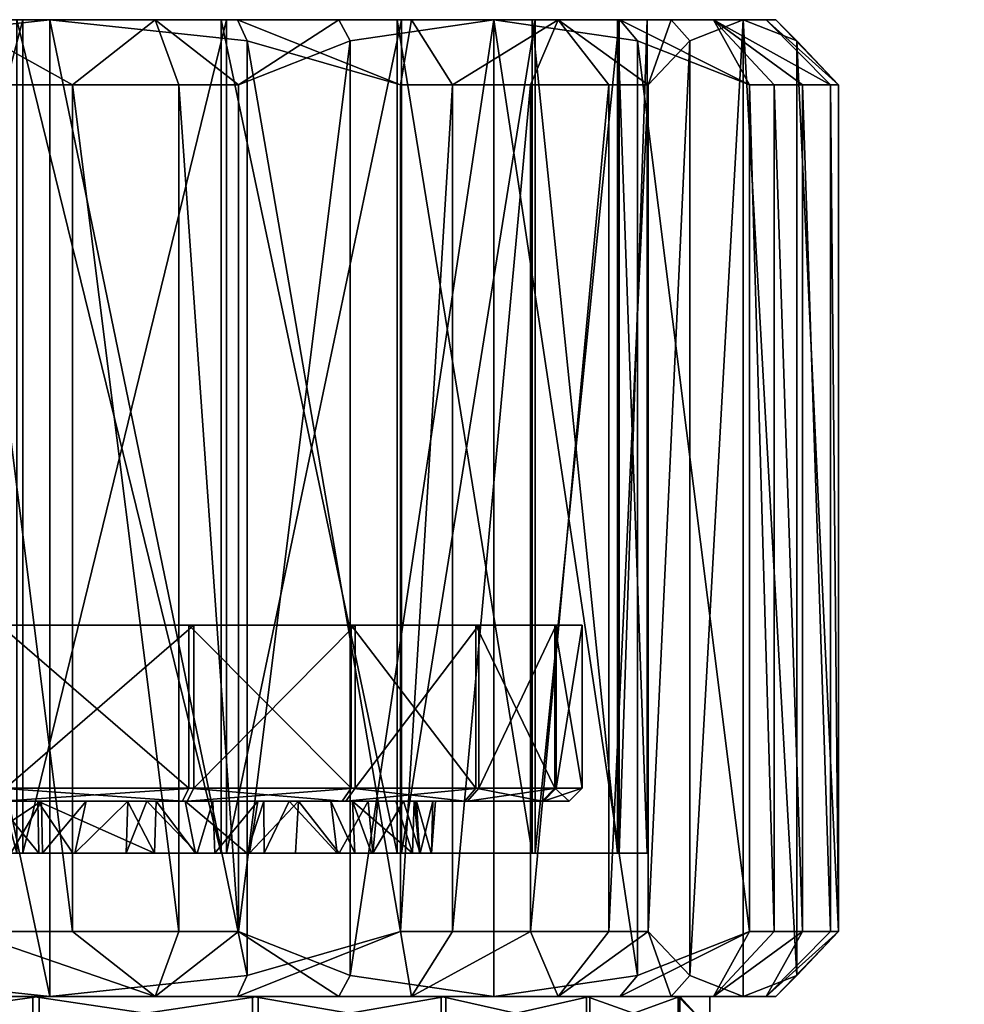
# Model space of a CAD drawing. Extents: x -0.145 to 0.145, y -0.151 to -0.001.
# Tile 28 of 80: x -0.072 to -0.057, y -0.016 to -0.001. Entities that reach past the tile are written whole.
import ezdxf

# ---------------------------------------------------------------- set-up
doc = ezdxf.new("R2010")
doc.units = 0
doc.layers.add('mesh', color=7, linetype='CONTINUOUS')

msp = doc.modelspace()

# ---------------------------------------------------------------- meshes
at = {"layer": 'mesh'}
mesh = msp.add_polyface(dxfattribs=at)
corners = [(-0.070109, -0.01005, 0.050076), (-0.075034, -0.01005, 0.057159), (-0.076808, -0.01005, 0.051845), (-0.071927, -0.01005, 0.056761), (-0.069028, -0.01005, 0.055573), (-0.068292, -0.01005, 0.04339), (-0.073173, -0.01005, 0.038473), (-0.081689, -0.01005, 0.046928), (-0.079872, -0.01005, 0.040242), (-0.074186, -0.015427, 0.060461), (-0.076544, -0.01475, 0.061083), (-0.076544, -0.00175, 0.061083), (-0.074263, -0.001089, 0.060481), (-0.071161, -0.00075, 0.059662), (-0.071161, -0.01575, 0.059662), (-0.068135, -0.001073, 0.058863), (-0.068135, -0.015427, 0.058863), (-0.075794, -0.001073, 0.029857), (-0.073437, -0.01475, 0.029235), (-0.073437, -0.00175, 0.029235), (-0.07882, -0.00075, 0.030656), (-0.075794, -0.015427, 0.029857), (-0.075038, -0.013551, 0.058159), (-0.075038, -0.00075, 0.058159), (-0.078401, -0.00075, 0.057704), (-0.071671, -0.013551, 0.057728), (-0.071671, -0.00075, 0.057728), (-0.068531, -0.013551, 0.056441), (-0.068531, -0.00075, 0.056441), (-0.07158, -0.013551, 0.032614), (-0.07158, -0.00075, 0.032614), (-0.06845, -0.00075, 0.033924), (-0.074943, -0.013551, 0.032159), (-0.074943, -0.00075, 0.032159), (-0.078309, -0.013551, 0.03259), (-0.078309, -0.00075, 0.03259), (-0.072609, -0.00075, 0.030349), (-0.075777, -0.00075, 0.03018), (-0.081449, -0.00075, 0.033877), (-0.066728, -0.00075, 0.03264), (-0.069546, -0.00075, 0.031182), (-0.077428, -0.00075, 0.05996), (-0.074279, -0.00075, 0.060142), (-0.06828, -0.00075, 0.058574), (-0.08047, -0.00075, 0.059123), (-0.07245, -0.01475, 0.029362), (-0.07245, -0.00175, 0.029362), (-0.070817, -0.01475, 0.029806), (-0.070817, -0.00175, 0.029806), (-0.069184, -0.01475, 0.03025), (-0.069184, -0.00175, 0.03025), (-0.077531, -0.01475, 0.060956), (-0.077591, -0.00175, 0.060946), (-0.079164, -0.01475, 0.060512), (-0.079164, -0.00175, 0.060513), (-0.068268, -0.00175, 0.03064)]
mesh.append_faces([[corners[k] for k in face] for face in [(0, 1, 2, 2), (0, 3, 1, 1), (4, 3, 0, 0), (2, 5, 0, 0), (2, 6, 5, 5), (7, 6, 2, 2), (7, 8, 6, 6), (9, 10, 11, 11), (12, 9, 11, 11), (13, 14, 12, 12), (15, 16, 13, 13), (17, 18, 19, 19), (20, 21, 17, 17), (22, 23, 24, 24), (25, 26, 23, 23), (27, 28, 26, 26), (29, 30, 31, 31), (32, 33, 30, 30), (34, 35, 33, 33), (33, 36, 30, 30), (33, 37, 36, 36), (35, 37, 33, 33), (35, 20, 37, 37), (38, 20, 35, 35), (30, 39, 31, 31), (36, 40, 30, 30), (23, 41, 24, 24), (23, 42, 41, 41), (26, 42, 23, 23), (26, 13, 42, 42), (28, 13, 26, 26), (28, 43, 13, 13), (41, 44, 24, 24), (45, 46, 19, 19), (47, 48, 46, 46), (49, 50, 48, 48), (51, 52, 11, 11), (53, 54, 52, 52), (12, 42, 13, 13), (11, 42, 12, 12), (11, 41, 42, 42), (52, 41, 11, 11), (52, 54, 41, 41), (43, 15, 13, 13), (37, 19, 36, 36), (37, 17, 19, 19), (20, 17, 37, 37), (40, 50, 55, 55), (40, 48, 50, 50), (36, 48, 40, 40), (36, 46, 48, 48), (19, 46, 36, 36)]])
mesh = msp.add_polyface(dxfattribs=at)
corners = [(-0.068953, -0.01005, 0.034789), (-0.073173, -0.01005, 0.038473), (-0.071842, -0.01005, 0.033579), (-0.068292, -0.01005, 0.04339), (-0.074947, -0.01005, 0.033159), (-0.078054, -0.01005, 0.033557), (-0.079872, -0.01005, 0.040242), (-0.080953, -0.01005, 0.034745), (-0.076808, -0.01005, 0.051845), (-0.075034, -0.01005, 0.057159), (-0.078138, -0.01005, 0.056739), (-0.075034, -0.01255, 0.057159), (-0.071927, -0.01255, 0.056761), (-0.078138, -0.01255, 0.056739), (-0.081028, -0.01005, 0.055529), (-0.078054, -0.01255, 0.033557), (-0.074947, -0.01255, 0.033159), (-0.071842, -0.01255, 0.033579), (-0.068953, -0.01255, 0.034789), (-0.069028, -0.01255, 0.055573), (-0.071927, -0.01005, 0.056761), (-0.069028, -0.01005, 0.055573), (-0.075033, -0.01275, 0.056959), (-0.078086, -0.01275, 0.056546), (-0.071978, -0.01275, 0.056568), (-0.069128, -0.01275, 0.0554), (-0.071895, -0.01275, 0.033772), (-0.069053, -0.01275, 0.034961), (-0.074948, -0.01275, 0.033359), (-0.078003, -0.01275, 0.03375), (-0.080853, -0.01275, 0.034919), (-0.074263, -0.001089, 0.060481), (-0.071161, -0.01575, 0.059662), (-0.074186, -0.015427, 0.060461), (-0.071161, -0.00075, 0.059662), (-0.068135, -0.015427, 0.058863), (-0.075794, -0.001073, 0.029857), (-0.075794, -0.015427, 0.029857), (-0.073437, -0.01475, 0.029235), (-0.07882, -0.00075, 0.030656), (-0.07882, -0.01575, 0.030656), (-0.081449, -0.013551, 0.033877), (-0.078309, -0.00075, 0.03259), (-0.078309, -0.013551, 0.03259), (-0.075038, -0.013551, 0.058159), (-0.078401, -0.00075, 0.057704), (-0.078401, -0.013551, 0.057704), (-0.071671, -0.013551, 0.057728), (-0.075038, -0.00075, 0.058159), (-0.068531, -0.013551, 0.056441), (-0.071671, -0.00075, 0.057728), (-0.07158, -0.013551, 0.032614), (-0.06845, -0.00075, 0.033924), (-0.06845, -0.013551, 0.033924), (-0.074943, -0.013551, 0.032159), (-0.07158, -0.00075, 0.032614), (-0.074943, -0.00075, 0.032159), (-0.07245, -0.01475, 0.029362), (-0.073437, -0.00175, 0.029235), (-0.070817, -0.01475, 0.029806), (-0.07245, -0.00175, 0.029362), (-0.069184, -0.01475, 0.03025), (-0.070817, -0.00175, 0.029806), (-0.068268, -0.01475, 0.03064), (-0.069184, -0.00175, 0.03025), (-0.077531, -0.01475, 0.060956), (-0.076544, -0.00175, 0.061083), (-0.076544, -0.01475, 0.061083), (-0.079164, -0.01475, 0.060512), (-0.077591, -0.00175, 0.060946), (-0.072682, -0.01275, 0.054632), (-0.073733, -0.01275, 0.054828)]
mesh.append_faces([[corners[k] for k in face] for face in [(0, 1, 2, 2), (0, 3, 1, 1), (1, 4, 2, 2), (1, 5, 4, 4), (6, 5, 1, 1), (6, 7, 5, 5), (8, 9, 10, 10), (11, 9, 12, 12), (11, 10, 9, 9), (13, 10, 11, 11), (13, 14, 10, 10), (15, 4, 5, 5), (16, 4, 15, 15), (16, 2, 4, 4), (17, 2, 16, 16), (17, 0, 2, 2), (18, 0, 17, 17), (19, 20, 21, 21), (12, 20, 19, 19), (12, 9, 20, 20), (13, 22, 23, 23), (11, 22, 13, 13), (11, 24, 22, 22), (12, 24, 11, 11), (12, 25, 24, 24), (19, 25, 12, 12), (18, 26, 27, 27), (17, 26, 18, 18), (17, 28, 26, 26), (16, 28, 17, 17), (16, 29, 28, 28), (15, 29, 16, 16), (15, 30, 29, 29), (31, 32, 33, 33), (34, 35, 32, 32), (36, 37, 38, 38), (39, 40, 37, 37), (41, 42, 43, 43), (44, 45, 46, 46), (47, 48, 44, 44), (49, 50, 47, 47), (51, 52, 53, 53), (54, 55, 51, 51), (43, 56, 54, 54), (57, 58, 38, 38), (59, 60, 57, 57), (61, 62, 59, 59), (63, 64, 61, 61), (65, 66, 67, 67), (68, 69, 65, 65), (24, 70, 71, 71)]])
mesh = msp.add_polyface(dxfattribs=at)
corners = [(-0.06655, -0.001073, 0.03237), (-0.06655, -0.015427, 0.03237), (-0.064345, -0.00075, 0.034591), (-0.068268, -0.00175, 0.03064), (-0.068268, -0.01475, 0.03064), (-0.062141, -0.001073, 0.036812), (-0.060423, -0.01475, 0.038542), (-0.060423, -0.00175, 0.038542), (-0.062141, -0.015427, 0.036812), (-0.061337, -0.001073, 0.052114), (-0.061976, -0.01475, 0.054467), (-0.061976, -0.00175, 0.054467), (-0.060516, -0.00075, 0.049094), (-0.061337, -0.015427, 0.052114), (-0.065778, -0.00175, 0.05824), (-0.065778, -0.01475, 0.05824), (-0.068135, -0.001073, 0.058863), (-0.065832, -0.013551, 0.054385), (-0.065832, -0.00075, 0.054385), (-0.068531, -0.00075, 0.056441), (-0.063756, -0.013551, 0.0517), (-0.063756, -0.00075, 0.0517), (-0.062446, -0.013551, 0.048569), (-0.062446, -0.00075, 0.048569), (-0.061991, -0.013551, 0.045206), (-0.061991, -0.00075, 0.045206), (-0.062421, -0.013551, 0.04184), (-0.062421, -0.00075, 0.04184), (-0.063709, -0.013551, 0.0387), (-0.063709, -0.00075, 0.0387), (-0.065765, -0.013551, 0.036), (-0.065765, -0.00075, 0.036), (-0.06845, -0.013551, 0.033924), (-0.06845, -0.00075, 0.033924), (-0.063356, -0.00075, 0.054627), (-0.061624, -0.00075, 0.051967), (-0.060017, -0.00075, 0.046055), (-0.060974, -0.00075, 0.039817), (-0.060164, -0.00075, 0.042885), (-0.062411, -0.00075, 0.036988), (-0.066728, -0.00075, 0.03264), (-0.07158, -0.00075, 0.032614), (-0.069546, -0.00075, 0.031182), (-0.06828, -0.00075, 0.058574), (-0.065608, -0.00075, 0.056862), (-0.06258, -0.01475, 0.055258), (-0.06258, -0.00175, 0.055258), (-0.063781, -0.01475, 0.05645), (-0.063781, -0.00175, 0.05645), (-0.064982, -0.01475, 0.057642), (-0.064982, -0.00175, 0.057642)]
mesh.append_faces([[corners[k] for k in face] for face in [(0, 1, 2, 2), (3, 4, 0, 0), (5, 6, 7, 7), (2, 8, 5, 5), (9, 10, 11, 11), (12, 13, 9, 9), (14, 15, 16, 16), (17, 18, 19, 19), (20, 21, 18, 18), (22, 23, 21, 21), (24, 25, 23, 23), (26, 27, 25, 25), (28, 29, 27, 27), (30, 31, 29, 29), (32, 33, 31, 31), (21, 34, 18, 18), (21, 35, 34, 34), (23, 35, 21, 21), (23, 12, 35, 35), (25, 12, 23, 23), (27, 36, 25, 25), (27, 37, 38, 38), (29, 37, 27, 27), (29, 39, 37, 37), (31, 39, 29, 29), (31, 2, 39, 39), (33, 2, 31, 31), (33, 40, 2, 2), (41, 42, 40, 40), (18, 43, 19, 19), (18, 44, 43, 43), (34, 44, 18, 18), (45, 46, 11, 11), (47, 48, 46, 46), (49, 50, 48, 48), (15, 14, 50, 50), (9, 35, 12, 12), (11, 35, 9, 9), (11, 34, 35, 35), (46, 34, 11, 11), (43, 14, 16, 16), (44, 14, 43, 43), (44, 50, 14, 14), (34, 50, 44, 44), (34, 48, 50, 50), (46, 48, 34, 34), (5, 39, 2, 2), (7, 39, 5, 5), (7, 37, 39, 39), (40, 0, 2, 2), (40, 3, 0, 0), (42, 3, 40, 40)]])
mesh = msp.add_polyface(dxfattribs=at)
corners = [(-0.064576, -0.01005, 0.039197), (-0.063388, -0.01005, 0.042095), (-0.068292, -0.01005, 0.04339), (-0.066474, -0.01005, 0.036705), (-0.068953, -0.01005, 0.034789), (-0.070109, -0.01005, 0.050076), (-0.066536, -0.01005, 0.053675), (-0.069028, -0.01005, 0.055573), (-0.06462, -0.01005, 0.051197), (-0.063411, -0.01005, 0.048307), (-0.062991, -0.01005, 0.045203), (-0.068953, -0.01255, 0.034789), (-0.066474, -0.01255, 0.036705), (-0.064576, -0.01255, 0.039197), (-0.063388, -0.01255, 0.042095), (-0.062991, -0.01255, 0.045203), (-0.063411, -0.01255, 0.048307), (-0.06462, -0.01255, 0.051197), (-0.066536, -0.01255, 0.053675), (-0.069028, -0.01255, 0.055573), (-0.063604, -0.01275, 0.048255), (-0.063191, -0.01275, 0.045202), (-0.063581, -0.01275, 0.042146), (-0.06475, -0.01275, 0.039296), (-0.066616, -0.01275, 0.036846), (-0.069053, -0.01275, 0.034961), (-0.06655, -0.001073, 0.03237), (-0.068268, -0.01475, 0.03064), (-0.06655, -0.015427, 0.03237), (-0.062141, -0.001073, 0.036812), (-0.062141, -0.015427, 0.036812), (-0.060423, -0.01475, 0.038542), (-0.064345, -0.00075, 0.034591), (-0.064345, -0.01575, 0.034591), (-0.061337, -0.001073, 0.052114), (-0.061337, -0.015427, 0.052114), (-0.061976, -0.01475, 0.054467), (-0.060516, -0.00075, 0.049094), (-0.060516, -0.01575, 0.049094), (-0.068135, -0.001073, 0.058863), (-0.065778, -0.01475, 0.05824), (-0.068135, -0.015427, 0.058863), (-0.065832, -0.013551, 0.054385), (-0.068531, -0.00075, 0.056441), (-0.068531, -0.013551, 0.056441), (-0.063756, -0.013551, 0.0517), (-0.065832, -0.00075, 0.054385), (-0.062446, -0.013551, 0.048569), (-0.063756, -0.00075, 0.0517), (-0.061991, -0.013551, 0.045206), (-0.062446, -0.00075, 0.048569), (-0.062421, -0.013551, 0.04184), (-0.061991, -0.00075, 0.045206), (-0.063709, -0.013551, 0.0387), (-0.062421, -0.00075, 0.04184), (-0.065765, -0.013551, 0.036), (-0.063709, -0.00075, 0.0387), (-0.06845, -0.013551, 0.033924), (-0.065765, -0.00075, 0.036), (-0.068268, -0.00175, 0.03064), (-0.069184, -0.00175, 0.03025), (-0.06258, -0.01475, 0.055258), (-0.061976, -0.00175, 0.054467), (-0.063781, -0.01475, 0.05645), (-0.06258, -0.00175, 0.055258), (-0.064982, -0.01475, 0.057642), (-0.063781, -0.00175, 0.05645), (-0.064982, -0.00175, 0.057642)]
mesh.append_faces([[corners[k] for k in face] for face in [(0, 1, 2, 2), (3, 2, 4, 4), (3, 0, 2, 2), (5, 6, 7, 7), (5, 8, 6, 6), (5, 9, 8, 8), (2, 9, 5, 5), (2, 10, 9, 9), (1, 10, 2, 2), (11, 3, 4, 4), (12, 3, 11, 11), (12, 0, 3, 3), (13, 0, 12, 12), (13, 1, 0, 0), (14, 1, 13, 13), (14, 10, 1, 1), (15, 10, 14, 14), (15, 9, 10, 10), (16, 9, 15, 15), (16, 8, 9, 9), (17, 8, 16, 16), (17, 6, 8, 8), (18, 6, 17, 17), (18, 7, 6, 6), (19, 7, 18, 18), (16, 20, 17, 17), (15, 21, 16, 16), (14, 22, 15, 15), (13, 23, 14, 14), (12, 24, 13, 13), (11, 25, 12, 12), (26, 27, 28, 28), (29, 30, 31, 31), (32, 33, 30, 30), (28, 33, 32, 32), (34, 35, 36, 36), (37, 38, 35, 35), (39, 40, 41, 41), (42, 43, 44, 44), (45, 46, 42, 42), (47, 48, 45, 45), (49, 50, 47, 47), (51, 52, 49, 49), (53, 54, 51, 51), (55, 56, 53, 53), (57, 58, 55, 55), (27, 59, 60, 60), (61, 62, 36, 36), (63, 64, 61, 61), (65, 66, 63, 63), (40, 67, 65, 65)]])
mesh = msp.add_polyface(dxfattribs=at)
corners = [(-0.060483, -0.020614, 0.041278), (-0.060553, -0.019724, 0.041436), (-0.06058, -0.019724, 0.041305), (-0.06008, -0.020614, 0.043217), (-0.060179, -0.019724, 0.043231), (-0.060034, -0.019724, 0.045192), (-0.059934, -0.020614, 0.045191), (-0.060043, -0.019724, 0.045316), (-0.060094, -0.020615, 0.047515), (-0.060194, -0.019725, 0.047501), (-0.060557, -0.019727, 0.049197), (-0.060601, -0.019728, 0.049403), (-0.060504, -0.020618, 0.049429), (-0.060034, -0.01625, 0.045317), (-0.061491, -0.01625, 0.041594), (-0.060545, -0.01625, 0.041435), (-0.060545, -0.01625, 0.049199), (-0.059695, -0.001073, 0.046074), (-0.059695, -0.015427, 0.046074), (-0.060516, -0.00075, 0.049094), (-0.059055, -0.01475, 0.043721), (-0.059055, -0.00175, 0.043721), (-0.060516, -0.01575, 0.049094), (-0.061991, -0.00075, 0.045206), (-0.060017, -0.00075, 0.046055), (-0.062421, -0.00075, 0.04184), (-0.060164, -0.00075, 0.042885), (-0.061028, -0.01575, 0.04521), (-0.060017, -0.01575, 0.046055), (-0.060164, -0.01575, 0.042885), (-0.061517, -0.01575, 0.048822), (-0.060974, -0.01575, 0.039817), (-0.06004, -0.01475, 0.039461), (-0.060423, -0.01475, 0.038542), (-0.059607, -0.01475, 0.041097), (-0.059175, -0.01475, 0.042733), (-0.060423, -0.00175, 0.038542), (-0.06004, -0.00175, 0.039461), (-0.059607, -0.00175, 0.041097), (-0.059175, -0.00175, 0.042733), (-0.060974, -0.00075, 0.039817), (-0.061028, -0.01625, 0.04521)]
mesh.append_faces([[corners[k] for k in face] for face in [(0, 1, 2, 2), (3, 1, 0, 0), (3, 4, 1, 1), (5, 4, 3, 3), (3, 6, 5, 5), (7, 5, 6, 6), (8, 9, 7, 7), (10, 9, 8, 8), (11, 10, 12, 12), (13, 14, 15, 15), (1, 15, 2, 2), (5, 7, 13, 13), (15, 5, 13, 13), (15, 4, 5, 5), (1, 4, 15, 15), (9, 13, 7, 7), (9, 16, 13, 13), (10, 16, 9, 9), (10, 11, 16, 16), (17, 18, 19, 19), (17, 20, 18, 18), (21, 20, 17, 17), (18, 22, 19, 19), (23, 24, 19, 19), (25, 26, 24, 24), (27, 28, 29, 29), (30, 22, 28, 28), (28, 20, 29, 29), (28, 18, 20, 20), (22, 18, 28, 28), (31, 32, 33, 33), (31, 34, 32, 32), (29, 34, 31, 31), (29, 35, 34, 34), (20, 35, 29, 29), (32, 36, 33, 33), (32, 37, 36, 36), (34, 37, 32, 32), (34, 38, 37, 37), (35, 38, 34, 34), (35, 39, 38, 38), (20, 39, 35, 35), (20, 21, 39, 39), (37, 40, 36, 36), (24, 17, 19, 19), (24, 21, 17, 17), (26, 21, 24, 24), (26, 39, 21, 21), (40, 39, 26, 26), (40, 38, 39, 39), (37, 38, 40, 40), (16, 41, 13, 13)]])
mesh = msp.add_polyface(dxfattribs=at)
corners = [(0.059319, -0.01475, 0.042025), (0.059155, -0.00175, 0.043007), (0.059155, -0.01475, 0.043007), (0.059319, -0.00175, 0.042025), (0.057108, -0.023623, 0.042874), (0.056226, -0.023724, 0.042754), (0.057022, -0.023724, 0.039587), (0.056053, -0.023724, 0.045159), (0.056943, -0.023623, 0.045166), (0.058086, -0.023624, 0.038986), (0.057252, -0.023724, 0.038675), (0.057946, -0.023328, 0.042988), (0.057789, -0.023328, 0.045173), (0.059368, -0.023624, 0.036266), (0.058597, -0.023725, 0.035821), (0.058878, -0.023328, 0.039282), (0.058698, -0.022851, 0.04309), (0.058547, -0.022851, 0.04518), (0.059588, -0.022851, 0.039547), (0.059325, -0.022218, 0.043176), (0.059181, -0.022218, 0.045185), (0.057048, -0.023624, 0.04726), (0.056163, -0.023724, 0.047356), (0.056609, -0.023727, 0.049877), (0.057473, -0.023626, 0.049663), (0.057759, -0.023732, 0.053179), (0.058569, -0.023631, 0.05281), (0.057888, -0.023328, 0.047169), (0.058294, -0.02333, 0.04946), (0.059338, -0.023335, 0.052461), (0.058642, -0.022852, 0.047088), (0.05903, -0.022854, 0.049279), (0.060028, -0.022858, 0.052148), (0.059272, -0.022218, 0.047021), (0.059645, -0.02222, 0.049127), (-0.056034, -0.023724, 0.045159), (-0.056236, -0.023725, 0.048081), (-0.056952, -0.023724, 0.039587), (-0.056218, -0.023724, 0.042675), (0.0595, -0.023739, 0.056216), (0.060228, -0.023637, 0.055706), (-0.061057, -0.023727, 0.032519), (0.059905, -0.023726, 0.033851), (0.06017, -0.023726, 0.033507)]
mesh.append_faces([[corners[k] for k in face] for face in [(0, 1, 2, 2), (0, 3, 1, 1), (4, 5, 6, 6), (4, 7, 5, 5), (8, 7, 4, 4), (9, 6, 10, 10), (9, 4, 6, 6), (11, 4, 9, 9), (11, 8, 4, 4), (12, 8, 11, 11), (13, 10, 14, 14), (13, 9, 10, 10), (15, 9, 13, 13), (15, 11, 9, 9), (16, 11, 15, 15), (16, 12, 11, 11), (17, 12, 16, 16), (18, 16, 15, 15), (19, 17, 16, 16), (20, 17, 19, 19), (7, 8, 21, 21), (21, 22, 7, 7), (21, 23, 22, 22), (24, 23, 21, 21), (24, 25, 23, 23), (26, 25, 24, 24), (27, 8, 12, 12), (27, 21, 8, 8), (28, 21, 27, 27), (28, 24, 21, 21), (29, 24, 28, 28), (29, 26, 24, 24), (30, 12, 17, 17), (30, 27, 12, 12), (31, 27, 30, 30), (31, 28, 27, 27), (32, 28, 31, 31), (32, 29, 28, 28), (33, 17, 20, 20), (33, 30, 17, 17), (34, 30, 33, 33), (34, 31, 30, 30), (22, 35, 7, 7), (23, 36, 22, 22), (5, 37, 6, 6), (38, 5, 7, 7), (26, 39, 25, 25), (40, 39, 26, 26), (41, 10, 6, 6), (41, 42, 14, 14), (41, 43, 42, 42)]])
mesh = msp.add_polyface(dxfattribs=at)
corners = [(-0.068137, -0.013551, 0.038224), (-0.069084, -0.01275, 0.037401), (-0.068929, -0.013551, 0.037523), (-0.067876, -0.01275, 0.03856), (-0.067874, -0.013551, 0.038551), (-0.067486, -0.01275, 0.038934), (-0.06675, -0.013551, 0.039948), (-0.06685, -0.01275, 0.039794), (-0.06648, -0.013551, 0.040434), (-0.066516, -0.01275, 0.040451), (-0.066224, -0.013551, 0.040892), (-0.065593, -0.013551, 0.04268), (-0.065849, -0.01275, 0.041769), (-0.067969, -0.01275, 0.051924), (-0.068628, -0.013551, 0.052531), (-0.068661, -0.01275, 0.052495), (-0.0681, -0.013551, 0.052058), (-0.069028, -0.01255, 0.055573), (-0.066677, -0.01275, 0.053533), (-0.069128, -0.01275, 0.0554), (-0.066536, -0.01255, 0.053675), (-0.064793, -0.01275, 0.051096), (-0.066474, -0.01255, 0.036705), (-0.069053, -0.01275, 0.034961), (-0.066616, -0.01275, 0.036846), (-0.066126, -0.01275, 0.049218), (-0.066276, -0.01275, 0.049467), (-0.06475, -0.01275, 0.039296), (-0.068903, -0.013551, 0.052776), (-0.065832, -0.013551, 0.054385), (-0.068531, -0.013551, 0.056441), (-0.063709, -0.013551, 0.0387), (-0.065765, -0.013551, 0.036), (-0.063756, -0.013551, 0.0517), (-0.067391, -0.013551, 0.051168), (-0.066723, -0.013551, 0.050327), (-0.069555, -0.013551, 0.037133), (-0.06845, -0.013551, 0.033924), (-0.068268, -0.01475, 0.03064), (-0.066728, -0.01575, 0.03264), (-0.06655, -0.015427, 0.03237), (-0.06828, -0.01575, 0.058574), (-0.065778, -0.01475, 0.05824), (-0.065608, -0.01575, 0.056862), (-0.068135, -0.015427, 0.058863), (-0.066206, -0.013551, 0.049389), (-0.065734, -0.01275, 0.048223), (-0.065478, -0.013551, 0.047297), (-0.067347, -0.01275, 0.051203)]
mesh.append_faces([[corners[k] for k in face] for face in [(0, 1, 2, 2), (0, 3, 1, 1), (4, 3, 0, 0), (4, 5, 3, 3), (6, 5, 4, 4), (6, 7, 5, 5), (8, 7, 6, 6), (8, 9, 7, 7), (10, 9, 8, 8), (10, 11, 9, 9), (11, 12, 9, 9), (13, 14, 15, 15), (13, 16, 14, 14), (17, 18, 19, 19), (20, 18, 17, 17), (20, 21, 18, 18), (22, 23, 24, 24), (21, 25, 26, 26), (7, 27, 24, 24), (27, 9, 12, 12), (3, 24, 23, 23), (5, 24, 3, 3), (5, 7, 24, 24), (18, 15, 19, 19), (18, 13, 15, 15), (28, 29, 30, 30), (14, 29, 28, 28), (4, 31, 6, 6), (0, 32, 4, 4), (33, 34, 35, 35), (29, 16, 34, 34), (14, 16, 29, 29), (32, 36, 37, 37), (32, 2, 36, 36), (0, 2, 32, 32), (31, 10, 8, 8), (38, 39, 40, 40), (41, 42, 43, 43), (41, 44, 42, 42), (45, 46, 47, 47), (45, 25, 46, 46), (26, 25, 45, 45), (48, 16, 13, 13), (48, 34, 16, 16), (48, 35, 34, 34), (26, 35, 48, 48), (26, 45, 35, 35), (18, 48, 13, 13), (21, 48, 18, 18), (26, 48, 21, 21), (33, 35, 45, 45)]])
mesh = msp.add_polyface(dxfattribs=at)
corners = [(-0.065593, -0.013551, 0.04268), (-0.065569, -0.01275, 0.042672), (-0.065849, -0.01275, 0.041769), (-0.065488, -0.013551, 0.042978), (-0.065532, -0.01275, 0.042791), (-0.065306, -0.013551, 0.044032), (-0.06462, -0.01255, 0.051197), (-0.064793, -0.01275, 0.051096), (-0.066536, -0.01255, 0.053675), (-0.063604, -0.01275, 0.048255), (-0.063411, -0.01255, 0.048307), (-0.063191, -0.01275, 0.045202), (-0.062991, -0.01255, 0.045203), (-0.063581, -0.01275, 0.042146), (-0.063388, -0.01255, 0.042095), (-0.06475, -0.01275, 0.039296), (-0.064576, -0.01255, 0.039197), (-0.066616, -0.01275, 0.036846), (-0.066126, -0.01275, 0.049218), (-0.06685, -0.01275, 0.039794), (-0.066516, -0.01275, 0.040451), (-0.065734, -0.01275, 0.048223), (-0.06556, -0.01275, 0.047387), (-0.065282, -0.01275, 0.046055), (-0.06648, -0.013551, 0.040434), (-0.06675, -0.013551, 0.039948), (-0.063709, -0.013551, 0.0387), (-0.061991, -0.013551, 0.045206), (-0.065301, -0.013551, 0.046245), (-0.065304, -0.013551, 0.045067), (-0.067874, -0.013551, 0.038551), (-0.065765, -0.013551, 0.036), (-0.062446, -0.013551, 0.048569), (-0.065832, -0.013551, 0.054385), (-0.067391, -0.013551, 0.051168), (-0.063756, -0.013551, 0.0517), (-0.066224, -0.013551, 0.040892), (-0.062421, -0.013551, 0.04184), (-0.061624, -0.01575, 0.051967), (-0.061976, -0.01475, 0.054467), (-0.061337, -0.015427, 0.052114), (-0.063356, -0.01575, 0.054627), (-0.06258, -0.01475, 0.055258), (-0.063781, -0.01475, 0.05645), (-0.065608, -0.01575, 0.056862), (-0.064982, -0.01475, 0.057642), (-0.065778, -0.01475, 0.05824), (-0.062411, -0.01575, 0.036988), (-0.060423, -0.01475, 0.038542), (-0.062141, -0.015427, 0.036812), (-0.060974, -0.01575, 0.039817), (-0.065242, -0.01275, 0.044986), (-0.065478, -0.013551, 0.047297), (-0.066206, -0.013551, 0.049389)]
mesh.append_faces([[corners[k] for k in face] for face in [(0, 1, 2, 2), (3, 1, 0, 0), (3, 4, 1, 1), (5, 4, 3, 3), (6, 7, 8, 8), (6, 9, 7, 7), (10, 11, 9, 9), (12, 13, 11, 11), (14, 15, 13, 13), (16, 17, 15, 15), (9, 18, 7, 7), (13, 1, 4, 4), (13, 2, 1, 1), (15, 2, 13, 13), (19, 20, 15, 15), (9, 21, 18, 18), (9, 22, 21, 21), (11, 22, 9, 9), (11, 23, 22, 22), (24, 25, 26, 26), (27, 28, 29, 29), (30, 31, 26, 26), (32, 28, 27, 27), (33, 34, 35, 35), (26, 0, 36, 36), (37, 0, 26, 26), (37, 3, 0, 0), (27, 3, 37, 37), (27, 5, 3, 3), (29, 5, 27, 27), (38, 39, 40, 40), (41, 39, 38, 38), (41, 42, 39, 39), (41, 43, 42, 42), (44, 43, 41, 41), (44, 45, 43, 43), (46, 45, 44, 44), (47, 48, 49, 49), (50, 48, 47, 47), (5, 51, 4, 4), (29, 51, 5, 5), (28, 51, 29, 29), (28, 23, 51, 51), (52, 23, 28, 28), (52, 22, 23, 23), (52, 21, 22, 22), (51, 13, 4, 4), (51, 11, 13, 13), (51, 23, 11, 11), (32, 52, 28, 28), (35, 52, 32, 32), (35, 53, 52, 52)]])
mesh = msp.add_polyface(dxfattribs=at)
corners = [(-0.074744, -0.01275, 0.035455), (-0.073963, -0.013551, 0.035463), (-0.073107, -0.013551, 0.035653), (-0.07133, -0.013551, 0.036138), (-0.071985, -0.01275, 0.035884), (-0.071804, -0.013551, 0.035944), (-0.071348, -0.01275, 0.036174), (-0.070811, -0.013551, 0.03635), (-0.069555, -0.013551, 0.037133), (-0.06997, -0.01275, 0.036801), (-0.069533, -0.01275, 0.037097), (-0.068929, -0.013551, 0.037523), (-0.069084, -0.01275, 0.037401), (-0.072501, -0.013551, 0.054586), (-0.072508, -0.01275, 0.054568), (-0.071291, -0.01275, 0.05412), (-0.072682, -0.01275, 0.054632), (-0.071761, -0.013551, 0.054359), (-0.071277, -0.013551, 0.054159), (-0.070604, -0.01275, 0.053866), (-0.07078, -0.013551, 0.053953), (-0.069968, -0.01275, 0.053501), (-0.069992, -0.013551, 0.053459), (-0.069676, -0.01275, 0.053334), (-0.068903, -0.013551, 0.052776), (-0.068661, -0.01275, 0.052495), (-0.068628, -0.013551, 0.052531), (-0.069128, -0.01275, 0.0554), (-0.067876, -0.01275, 0.03856), (-0.069053, -0.01275, 0.034961), (-0.071895, -0.01275, 0.033772), (-0.071978, -0.01275, 0.056568), (-0.074948, -0.01275, 0.033359), (-0.07158, -0.013551, 0.032614), (-0.06845, -0.013551, 0.033924), (-0.071671, -0.013551, 0.057728), (-0.073777, -0.013551, 0.054819), (-0.068531, -0.013551, 0.056441), (-0.073733, -0.01275, 0.054828), (-0.073098, -0.01275, 0.035603)]
mesh.append_faces([[corners[k] for k in face] for face in [(0, 1, 2, 2), (3, 4, 5, 5), (3, 6, 4, 4), (7, 6, 3, 3), (7, 8, 6, 6), (8, 9, 6, 6), (8, 10, 9, 9), (11, 10, 8, 8), (11, 12, 10, 10), (13, 14, 15, 15), (13, 16, 14, 14), (15, 17, 13, 13), (15, 18, 17, 17), (19, 18, 15, 15), (19, 20, 18, 18), (21, 20, 19, 19), (21, 22, 20, 20), (23, 22, 21, 21), (23, 24, 22, 22), (25, 24, 23, 23), (25, 26, 24, 24), (21, 19, 27, 27), (28, 29, 12, 12), (29, 10, 12, 12), (29, 9, 10, 10), (30, 9, 29, 29), (30, 6, 9, 9), (4, 6, 30, 30), (15, 27, 19, 19), (15, 31, 27, 27), (14, 31, 15, 15), (27, 23, 21, 21), (27, 25, 23, 23), (32, 0, 30, 30), (14, 16, 31, 31), (33, 5, 2, 2), (33, 3, 5, 5), (34, 3, 33, 33), (13, 35, 36, 36), (37, 20, 22, 22), (37, 18, 20, 20), (35, 18, 37, 37), (35, 17, 18, 18), (13, 17, 35, 35), (34, 7, 3, 3), (34, 8, 7, 7), (36, 38, 13, 13), (5, 39, 2, 2), (5, 4, 39, 39), (38, 16, 13, 13), (39, 4, 30, 30), (30, 0, 39, 39)]])
mesh = msp.add_polyface(dxfattribs=at)
corners = [(-0.074943, -0.013551, 0.032159), (-0.073963, -0.013551, 0.035463), (-0.074739, -0.013551, 0.035424), (-0.073107, -0.013551, 0.035653), (-0.07158, -0.013551, 0.032614), (-0.075242, -0.013551, 0.054844), (-0.073986, -0.013551, 0.054857), (-0.075038, -0.013551, 0.058159), (-0.068903, -0.013551, 0.052776), (-0.068531, -0.013551, 0.056441), (-0.069992, -0.013551, 0.053459), (-0.071166, -0.021135, 0.030873), (-0.06869, -0.021329, 0.031658), (-0.068821, -0.020649, 0.031664), (-0.068394, -0.021402, 0.058834), (-0.071025, -0.021319, 0.059771), (-0.068533, -0.020728, 0.058835), (-0.071151, -0.01625, 0.059806), (-0.071426, -0.01625, 0.058659), (-0.068053, -0.01625, 0.057276), (-0.075034, -0.01625, 0.060317), (-0.075041, -0.01625, 0.059121), (-0.071151, -0.01625, 0.030828), (-0.07494, -0.01625, 0.031197), (-0.075034, -0.01625, 0.030317), (-0.071328, -0.01625, 0.031686), (-0.067534, -0.01625, 0.032327), (-0.067965, -0.01625, 0.033093), (-0.071706, -0.021247, 0.030691), (-0.073435, -0.021459, 0.030402), (-0.075034, -0.021509, 0.030339), (-0.075443, -0.021521, 0.030323), (-0.073565, -0.021684, 0.060245), (-0.071153, -0.021338, 0.059795), (-0.075034, -0.021698, 0.060261), (-0.067965, -0.01575, 0.033093), (-0.069546, -0.01575, 0.031182), (-0.071328, -0.01575, 0.031686), (-0.075777, -0.01575, 0.03018), (-0.07494, -0.01575, 0.031197), (-0.072609, -0.01575, 0.030349), (-0.071426, -0.01575, 0.058659), (-0.06828, -0.01575, 0.058574), (-0.068053, -0.01575, 0.057276), (-0.071161, -0.01575, 0.059662), (-0.075041, -0.01575, 0.059121), (-0.074203, -0.01575, 0.060138), (-0.069184, -0.01475, 0.03025), (-0.068268, -0.01475, 0.03064), (-0.073437, -0.01475, 0.029235), (-0.075794, -0.015427, 0.029857), (-0.07245, -0.01475, 0.029362), (-0.070817, -0.01475, 0.029806), (-0.074186, -0.015427, 0.060461), (-0.076544, -0.01475, 0.061083), (-0.068135, -0.015427, 0.058863)]
mesh.append_faces([[corners[k] for k in face] for face in [(0, 1, 2, 2), (0, 3, 1, 1), (4, 3, 0, 0), (5, 6, 7, 7), (8, 9, 10, 10), (11, 12, 13, 13), (14, 15, 16, 16), (17, 18, 19, 19), (20, 18, 17, 17), (20, 21, 18, 18), (22, 23, 24, 24), (22, 25, 23, 23), (26, 25, 22, 22), (26, 27, 25, 25), (22, 28, 11, 11), (22, 29, 28, 28), (24, 29, 22, 22), (24, 30, 29, 29), (31, 30, 24, 24), (13, 22, 11, 11), (13, 26, 22, 22), (15, 17, 16, 16), (17, 32, 20, 20), (17, 33, 32, 32), (15, 33, 17, 17), (32, 34, 20, 20), (35, 36, 37, 37), (37, 38, 39, 39), (37, 40, 38, 38), (36, 40, 37, 37), (41, 42, 43, 43), (41, 44, 42, 42), (45, 44, 41, 41), (45, 46, 44, 44), (47, 36, 48, 48), (38, 49, 50, 50), (40, 49, 38, 38), (40, 51, 49, 49), (36, 51, 40, 40), (36, 52, 51, 51), (47, 52, 36, 36), (46, 53, 44, 44), (46, 54, 53, 53), (44, 55, 42, 42), (35, 25, 27, 27), (37, 25, 35, 35), (37, 23, 25, 25), (39, 23, 37, 37), (45, 18, 21, 21), (41, 18, 45, 45), (41, 19, 18, 18), (43, 19, 41, 41)]])
mesh = msp.add_polyface(dxfattribs=at)
corners = [(-0.06353, -0.020616, 0.035535), (-0.064466, -0.019799, 0.03475), (-0.065447, -0.019883, 0.03378), (-0.063605, -0.019725, 0.035601), (-0.065327, -0.020699, 0.033769), (-0.066693, -0.020922, 0.032761), (-0.06683, -0.020168, 0.032759), (-0.067553, -0.020343, 0.032362), (-0.068821, -0.020649, 0.031664), (-0.066243, -0.020133, 0.057471), (-0.064868, -0.019851, 0.056347), (-0.064752, -0.020683, 0.05636), (-0.068394, -0.021402, 0.058834), (-0.068533, -0.020728, 0.058835), (-0.067563, -0.020476, 0.058258), (-0.066103, -0.020899, 0.057464), (-0.063243, -0.01974, 0.05459), (-0.063165, -0.020632, 0.054654), (-0.064454, -0.019823, 0.055899), (-0.064427, -0.01625, 0.055924), (-0.065154, -0.01625, 0.055068), (-0.062924, -0.01625, 0.052184), (-0.067534, -0.01625, 0.058307), (-0.068053, -0.01625, 0.057276), (-0.071151, -0.01625, 0.059806), (-0.064427, -0.01625, 0.03471), (-0.067965, -0.01625, 0.033093), (-0.067534, -0.01625, 0.032327), (-0.065082, -0.01625, 0.035322), (-0.062043, -0.01625, 0.037817), (-0.062873, -0.01625, 0.038222), (-0.067965, -0.01575, 0.033093), (-0.066728, -0.01575, 0.03264), (-0.069546, -0.01575, 0.031182), (-0.065082, -0.01575, 0.035322), (-0.064345, -0.01575, 0.034591), (-0.062873, -0.01575, 0.038222), (-0.065154, -0.01575, 0.055068), (-0.065608, -0.01575, 0.056862), (-0.063356, -0.01575, 0.054627), (-0.068053, -0.01575, 0.057276), (-0.06828, -0.01575, 0.058574), (-0.06655, -0.015427, 0.03237), (-0.068268, -0.01475, 0.03064), (-0.062924, -0.01575, 0.052184)]
mesh.append_faces([[corners[k] for k in face] for face in [(0, 1, 2, 2), (0, 3, 1, 1), (2, 4, 0, 0), (2, 5, 4, 4), (6, 5, 2, 2), (6, 7, 5, 5), (8, 5, 7, 7), (9, 10, 11, 11), (12, 13, 14, 14), (9, 12, 14, 14), (11, 15, 9, 9), (11, 16, 17, 17), (11, 18, 16, 16), (10, 18, 11, 11), (19, 20, 21, 21), (22, 20, 19, 19), (22, 23, 20, 20), (24, 23, 22, 22), (25, 26, 27, 27), (25, 28, 26, 26), (29, 28, 25, 25), (29, 30, 28, 28), (7, 27, 8, 8), (2, 1, 25, 25), (27, 2, 25, 25), (27, 6, 2, 2), (7, 6, 27, 27), (1, 3, 25, 25), (19, 18, 10, 10), (19, 16, 18, 18), (9, 19, 10, 10), (9, 22, 19, 19), (14, 22, 9, 9), (13, 22, 14, 14), (13, 24, 22, 22), (31, 32, 33, 33), (34, 32, 31, 31), (34, 35, 32, 32), (36, 35, 34, 34), (37, 38, 39, 39), (40, 38, 37, 37), (40, 41, 38, 38), (42, 32, 35, 35), (43, 33, 32, 32), (34, 28, 36, 36), (34, 26, 28, 28), (31, 26, 34, 34), (40, 20, 23, 23), (37, 20, 40, 40), (37, 21, 20, 20), (44, 21, 37, 37)]])
mesh = msp.add_polyface(dxfattribs=at)
corners = [(-0.060483, -0.020614, 0.041278), (-0.06058, -0.019724, 0.041305), (-0.061131, -0.020614, 0.039423), (-0.062018, -0.020615, 0.037662), (-0.062104, -0.019725, 0.037713), (-0.06353, -0.020616, 0.035535), (-0.06205, -0.019725, 0.03782), (-0.061223, -0.019724, 0.039462), (-0.063605, -0.019725, 0.035601), (-0.060859, -0.02146, 0.039308), (-0.06167, -0.019734, 0.052129), (-0.060601, -0.019728, 0.049403), (-0.060504, -0.020618, 0.049429), (-0.063165, -0.020632, 0.054654), (-0.063243, -0.01974, 0.05459), (-0.06209, -0.019735, 0.052787), (-0.06158, -0.020623, 0.052173), (-0.062043, -0.01625, 0.052817), (-0.061517, -0.01625, 0.048822), (-0.060545, -0.01625, 0.049199), (-0.062924, -0.01625, 0.052184), (-0.064427, -0.01625, 0.055924), (-0.060545, -0.01625, 0.041435), (-0.062873, -0.01625, 0.038222), (-0.062043, -0.01625, 0.037817), (-0.061491, -0.01625, 0.041594), (-0.064427, -0.01625, 0.03471), (-0.061028, -0.01575, 0.04521), (-0.060164, -0.01575, 0.042885), (-0.061491, -0.01575, 0.041594), (-0.061517, -0.01575, 0.048822), (-0.060017, -0.01575, 0.046055), (-0.062924, -0.01575, 0.052184), (-0.060516, -0.01575, 0.049094), (-0.061624, -0.01575, 0.051967), (-0.065154, -0.01575, 0.055068), (-0.062873, -0.01575, 0.038222), (-0.062411, -0.01575, 0.036988), (-0.064345, -0.01575, 0.034591), (-0.060974, -0.01575, 0.039817), (-0.063356, -0.01575, 0.054627), (-0.061337, -0.015427, 0.052114), (-0.062141, -0.015427, 0.036812), (-0.065082, -0.01625, 0.035322), (-0.061028, -0.01625, 0.04521), (-0.060034, -0.01625, 0.045317)]
mesh.append_faces([[corners[k] for k in face] for face in [(0, 1, 2, 2), (3, 4, 5, 5), (3, 6, 4, 4), (2, 6, 3, 3), (2, 7, 6, 6), (1, 7, 2, 2), (4, 8, 5, 5), (3, 9, 2, 2), (10, 11, 12, 12), (13, 14, 15, 15), (16, 15, 10, 10), (16, 13, 15, 15), (12, 16, 10, 10), (17, 18, 19, 19), (17, 20, 18, 18), (21, 20, 17, 17), (22, 23, 24, 24), (22, 25, 23, 23), (24, 6, 7, 7), (24, 4, 6, 6), (26, 4, 24, 24), (26, 8, 4, 4), (1, 24, 7, 7), (1, 22, 24, 24), (19, 10, 17, 17), (19, 11, 10, 10), (17, 14, 21, 21), (17, 15, 14, 14), (10, 15, 17, 17), (27, 28, 29, 29), (30, 31, 27, 27), (32, 33, 30, 30), (32, 34, 33, 33), (35, 34, 32, 32), (36, 37, 38, 38), (29, 37, 36, 36), (29, 39, 37, 37), (28, 39, 29, 29), (35, 40, 34, 34), (34, 41, 33, 33), (37, 42, 38, 38), (29, 23, 25, 25), (36, 23, 29, 29), (36, 43, 23, 23), (32, 18, 20, 20), (30, 18, 32, 32), (19, 18, 44, 44), (45, 44, 25, 25), (29, 25, 44, 44), (30, 44, 18, 18), (27, 44, 30, 30), (29, 44, 27, 27)]])

doc.saveas('drawing.dxf')
